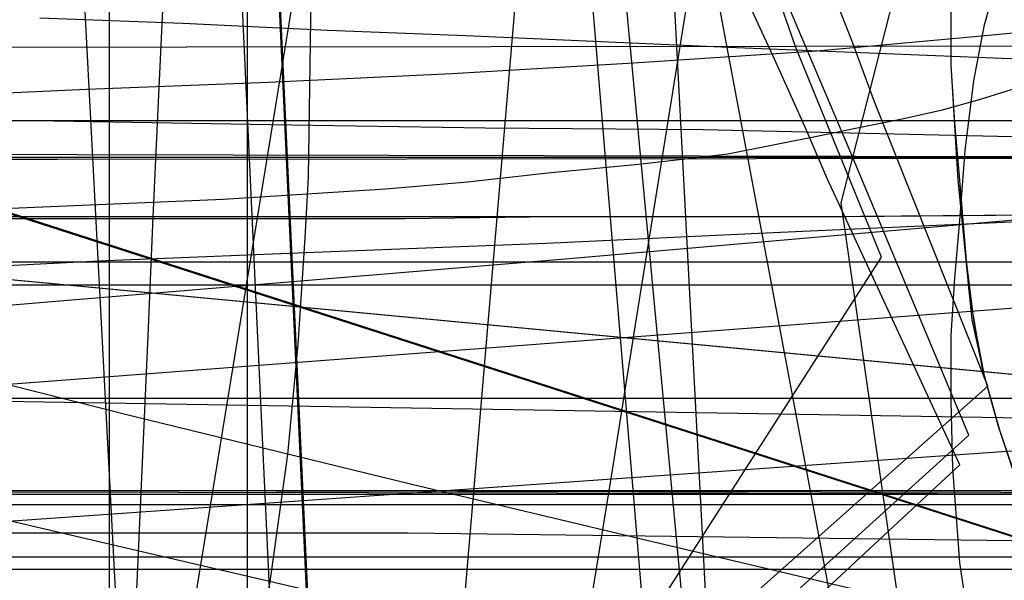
# Model space of a CAD drawing. Header units: millimetres. Extents: x 0 to 1231, y -1 to 564.
# Tile 129 of 163: x 100 to 156, y 64 to 96. Entities that reach past the tile are written whole.
import ezdxf

# ---------------------------------------------------------------- set-up
doc = ezdxf.new("R2010")
doc.units = ezdxf.units.MM
doc.layers.add('1', color=7, linetype='Continuous')

# ---------------------------------------------------------------- blocks, each defined once
blk = doc.blocks.new('PART001')
at = {"layer": '1'}
blk.add_lwpolyline([(763.1, 0), (763.1, 64.3), (0, 64.3), (0, 0)], close=True, dxfattribs=at)
blk = doc.blocks.new('PART006')
at = {"layer": '1'}
blk.add_lwpolyline([(176.1, 0), (176.1, 81.9), (0, 81.9), (0, 0)], close=True, dxfattribs=at)
blk = doc.blocks.new('PART008')
at = {"layer": '1'}
blk.add_lwpolyline([(196.6, 0), (196.6, 68.8), (0, 68.8), (0, 0)], close=True, dxfattribs=at)
blk = doc.blocks.new('PART010')
at = {"layer": '1'}
blk.add_lwpolyline([(173.9, 0.1), (174, 68.6), (0.4, 68.9), (0, 0)], close=True, dxfattribs=at)
blk = doc.blocks.new('PART015')
at = {"layer": '1'}
blk.add_lwpolyline([(281, 0), (289, 23.6), (7.3, 114.3), (0, 90.5)], close=True, dxfattribs=at)
blk = doc.blocks.new('PART017')
at = {"layer": '1'}
blk.add_lwpolyline([(737.9, 0), (737.9, 64.3), (0, 64.3), (0, 0)], close=True, dxfattribs=at)
blk = doc.blocks.new('PART021')
at = {"layer": '1'}
blk.add_lwpolyline([(0, 81.9), (0, 0), (176.1, 0), (176.1, 81.9)], close=True, dxfattribs=at)
blk = doc.blocks.new('PART025')
at = {"layer": '1'}
blk.add_lwpolyline([(44.6, 0), (96.8, 0), (104.9, 2.3), (137.9, 9), (147.5, 10.9), (147.5, 56.2), (124.3, 179.8), (114.6, 181.7), (62.4, 181.7), (39.2, 164.7), (1.4, 164.7), (0, 155.4), (0, 110.2), (20.1, 1.2)], close=True, dxfattribs=at)
blk = doc.blocks.new('PART026')
at = {"layer": '1'}
blk.add_lwpolyline([(116.7, 8.6), (108.7, 180.7), (15.8, 180.4), (0, 164.8), (9.5, 0)], close=True, dxfattribs=at)
blk = doc.blocks.new('PART032')
at = {"layer": '1'}
blk.add_lwpolyline([(627.5, 0), (627.5, 74.1), (0, 74.1), (0, 0)], close=True, dxfattribs=at)
blk = doc.blocks.new('PART037')
at = {"layer": '1'}
blk.add_lwpolyline([(174.5, 87.9), (85.3, 88.1)], dxfattribs=at)
blk = doc.blocks.new('PART041')
at = {"layer": '1'}
blk.add_lwpolyline([(157.5, 84.6), (145.6, 84.5), (130.5, 84.5), (121.9, 84.4), (86.3, 84.4)], dxfattribs=at)
blk = doc.blocks.new('PART043')
at = {"layer": '1'}
blk.add_lwpolyline([(218.1, 0.2), (218.3, 68.6), (0.4, 69), (0, 0)], close=True, dxfattribs=at)
blk = doc.blocks.new('PART045')
at = {"layer": '1'}
blk.add_lwpolyline([(395, 276), (337.1, 272.6), (279.2, 269.7), (221.2, 267.4), (164.8, 265.9), (163.3, 262.9), (161.8, 265.8), (122.7, 265.3), (82, 265.1), (0.7, 265.3), (0, 65.8), (81.4, 66.4), (122.1, 66.4), (161.3, 65.9), (162.8, 68.8), (164.2, 65.8), (200.5, 64.4), (238.3, 62.6), (313.9, 58.2), (389.4, 53)], dxfattribs=at)
blk = doc.blocks.new('PART049')
at = {"layer": '1'}
blk.add_lwpolyline([(218.2, 0.1), (218.3, 68.6), (0.4, 69), (0, 0)], close=True, dxfattribs=at)
blk = doc.blocks.new('PART050')
at = {"layer": '1'}
blk.add_lwpolyline([(0.3, 80.6), (3.2, 79), (0.2, 77.6), (0.2, 16.3), (3.2, 14.8), (0.2, 13.3), (0, 0), (88.9, 0.4), (90.4, 3.4), (91.8, 0.4), (178.2, 0.8), (178.6, 14.5), (175.7, 16), (178.7, 17.5), (178.7, 78.6), (175.7, 80.1), (178.7, 81.5), (179.1, 94.3), (92, 94.2), (90.5, 91.2), (89, 94.1), (0.7, 93.8)], close=True, dxfattribs=at)
blk = doc.blocks.new('PART052')
at = {"layer": '1'}
blk.add_lwpolyline([(182.1, 74.5), (173.4, 80.6), (0, 80.6), (0, 0), (182.6, 0)], close=True, dxfattribs=at)
blk = doc.blocks.new('PART056')
at = {"layer": '1'}
blk.add_lwpolyline([(201.1, 48.4), (201.4, 52.4), (201.4, 52.6), (201.6, 56.3), (201.7, 60.2), (201.9, 68.1), (202, 71.2), (28.4, 87.6), (0, 62.5), (15.9, 45.3), (20.2, 43.8), (15.9, 42.3), (0, 25.2), (28.4, 0), (202, 16.5), (201.4, 35.1), (200.9, 42.3), (197.8, 43.8), (200.9, 45.3)], close=True, dxfattribs=at)
blk = doc.blocks.new('PART057')
at = {"layer": '1'}
blk.add_lwpolyline([(173.9, 0.1), (174.1, 68.6), (0.4, 68.9), (0, 0)], close=True, dxfattribs=at)
blk = doc.blocks.new('PART064')
at = {"layer": '1'}
blk.add_lwpolyline([(0.3, 80.6), (3.2, 79), (0.2, 77.6), (0.3, 16.2), (3.2, 14.7), (0.2, 13.3), (0, 0), (88.9, 0.4), (90.3, 3.4), (91.8, 0.4), (178.2, 0.8), (178.6, 14.5), (175.7, 16), (178.6, 17.5), (178.6, 78.6), (175.7, 80.1), (178.7, 81.5), (179.1, 94.3), (92, 94.2), (90.5, 91.2), (89, 94.1), (0.7, 93.8)], close=True, dxfattribs=at)
blk = doc.blocks.new('PART065')
at = {"layer": '1'}
blk.add_lwpolyline([(7.3, 114.4), (0, 90.5), (280.9, 0), (289, 23.6)], close=True, dxfattribs=at)
blk = doc.blocks.new('PART066')
at = {"layer": '1'}
blk.add_lwpolyline([(222.1, 87.9), (102, 87.8), (93.4, 87.8)], dxfattribs=at)
blk = doc.blocks.new('PART071')
at = {"layer": '1'}
blk.add_lwpolyline([(201.1, 48.4), (201.4, 52.4), (201.4, 52.6), (201.6, 56.3), (201.7, 60.2), (201.9, 68.1), (201.9, 71.2), (28.4, 87.6), (0, 62.5), (15.9, 45.3), (20.2, 43.8), (15.9, 42.4), (0, 25.2), (28.4, 0), (201.9, 16.4), (201.4, 35.1), (200.9, 42.4), (197.8, 43.8), (200.9, 45.3)], close=True, dxfattribs=at)
blk = doc.blocks.new('PART074')
at = {"layer": '1'}
blk.add_lwpolyline([(281, 0), (289, 23.6), (7.3, 114.3), (0, 90.5)], close=True, dxfattribs=at)
blk = doc.blocks.new('PART075')
at = {"layer": '1'}
blk.add_lwpolyline([(7.3, 114.3), (0, 90.5), (281, 0), (289, 23.6)], close=True, dxfattribs=at)
blk = doc.blocks.new('PART076')
at = {"layer": '1'}
blk.add_lwpolyline([(116.7, 8.6), (108.7, 180.7), (15.8, 180.4), (0, 164.8), (9.5, 0)], close=True, dxfattribs=at)
blk = doc.blocks.new('PART080')
at = {"layer": '1'}
blk.add_lwpolyline([(235.4, 76.6), (0, 60.1), (2.6, 29.2), (12.7, 29.1), (13.8, 2), (41.9, 0.1), (43.4, 3), (44.8, 0), (71, 0.1), (102.8, 0.3), (134.5, 0.9), (141.8, 1.3), (153.9, 1.8), (158.7, 2.1)], dxfattribs=at)
blk = doc.blocks.new('PART081')
at = {"layer": '1'}
blk.add_lwpolyline([(196.5, 0), (196.5, 68.6), (0, 68.6), (0, 0)], close=True, dxfattribs=at)
blk = doc.blocks.new('PART089')
at = {"layer": '1'}
blk.add_lwpolyline([(215.6, 87.9), (91.3, 87.9)], dxfattribs=at)
blk = doc.blocks.new('PART090')
at = {"layer": '1'}
blk.add_lwpolyline([(211.2, 83.4), (0.3, 67.4), (0, 22.2), (9.8, 21.2), (9.7, 1.6), (29.9, 0.4), (31.5, 3.2), (32.8, 0.2), (42.6, 0), (54.6, 0.2), (83.8, 0.3), (110.1, 1.1), (136.8, 3.5), (146, 4.6), (155.2, 5.8), (164.4, 6.9)], dxfattribs=at)
blk = doc.blocks.new('PART094')
at = {"layer": '1'}
blk.add_lwpolyline([(196.6, 0), (196.6, 68.6), (0, 68.6), (0, 0)], close=True, dxfattribs=at)
blk = doc.blocks.new('PART098')
at = {"layer": '1'}
blk.add_lwpolyline([(99.8, 0.7), (128.8, 178.4), (126.2, 180.3), (129.3, 181.3), (133.1, 204.1), (41, 204.3), (31.1, 192.8), (0, 0)], close=True, dxfattribs=at)
blk = doc.blocks.new('PART106')
at = {"layer": '1'}
blk.add_lwpolyline([(108, 12.6), (98.8, 187.6), (95.8, 188.9), (98.7, 190.5), (98.6, 192.4), (97.5, 213.6), (12.8, 213.4), (0, 197.6), (10.4, 0)], close=True, dxfattribs=at)
blk = doc.blocks.new('PART108')
at = {"layer": '1'}
blk.add_lwpolyline([(157.9, 84.6), (147.2, 84.5), (89.4, 84.5)], dxfattribs=at)
blk = doc.blocks.new('PART110')
at = {"layer": '1'}
blk.add_lwpolyline([(216.9, 72), (3.1, 75.5), (0, 30.5), (9.7, 29.5), (8.4, 10), (25.5, 7.6), (32.2, 6.9), (33.9, 9.7), (35.2, 6.7), (57.7, 4.6), (98.9, 1.9), (118.4, 0.8), (121.5, 0.7), (129.3, 0.3), (135.6, 0.1), (138.7, 0.1), (143.4, 0), (152.8, 0), (159.3, 0.2)], dxfattribs=at)
blk = doc.blocks.new('PART113')
at = {"layer": '1'}
blk.add_lwpolyline([(176.1, 0), (176.1, 81.9), (0, 81.9), (0, 0)], close=True, dxfattribs=at)
blk = doc.blocks.new('PART117')
at = {"layer": '1'}
blk.add_lwpolyline([(112.9, 0), (112.9, 505.6), (15.4, 505.6), (0, 489.2), (0, 0)], close=True, dxfattribs=at)
blk = doc.blocks.new('PART118')
at = {"layer": '1'}
blk.add_lwpolyline([(112.9, 0), (112.9, 505.6), (15.4, 505.6), (0, 489.1), (0, 0)], close=True, dxfattribs=at)
blk = doc.blocks.new('PART123')
at = {"layer": '1'}
blk.add_lwpolyline([(118.9, 8.6), (108.8, 224.9), (15.9, 224.6), (0, 209.1), (12.1, 0)], close=True, dxfattribs=at)
blk = doc.blocks.new('PART125')
at = {"layer": '1'}
blk.add_lwpolyline([(118.8, 8.6), (108.8, 224.9), (15.8, 224.6), (0, 209.1), (12.1, 0)], close=True, dxfattribs=at)
blk = doc.blocks.new('PART136')
at = {"layer": '1'}
blk.add_lwpolyline([(96, 10), (99.9, 9.7), (104.8, 9.1), (109.5, 8.4), (113.8, 7.7), (115.8, 7.4), (117.6, 7.1), (142.3, 2.8), (135.7, 128.4)], dxfattribs=at)
blk = doc.blocks.new('PART137')
at = {"layer": '1'}
blk.add_lwpolyline([(13.2, 97.5), (20.1, 95.6), (27.3, 93.7), (34.7, 91.7), (42.3, 89.7), (50.1, 87.6), (57.9, 85.6), (73.9, 81.4), (77.1, 80.5), (90.1, 77.2), (106.3, 73.1), (122.3, 69.2), (136.1, 65.9), (149.7, 62.7), (176.6, 56.2)], dxfattribs=at)
blk = doc.blocks.new('PART139')
at = {"layer": '1'}
blk.add_lwpolyline([(98.5, 0.2), (109.7, 0.3), (116.8, 0.3), (120.4, 0.2), (136, 0.2), (159.2, 0), (150.9, 57.4), (146.9, 85.3), (167.5, 165.6)], dxfattribs=at)
blk = doc.blocks.new('PART140')
at = {"layer": '1'}
blk.add_lwpolyline([(94.4, 0), (101, 18.5), (102.1, 21.7), (102.9, 24.1), (103.8, 26.5), (105.6, 31.8), (109.4, 43.6), (110.5, 47.4), (112.5, 55), (114.2, 63.6), (115.2, 70.9), (115.8, 77.2), (116.2, 83.3), (116.4, 86.8), (116.6, 100.9)], dxfattribs=at)
blk = doc.blocks.new('PART143')
at = {"layer": '1'}
blk.add_lwpolyline([(87.6, 0), (103.6, 0), (103.7, 1.9), (103.8, 3.6), (103.9, 6.6), (104, 9), (104.1, 11.1), (104.2, 12.9), (104.3, 14.5), (104.4, 17.4), (104.5, 19.5), (104.6, 21.8), (104.6, 22.5), (104.8, 26.7), (105.1, 32.2), (105.4, 38), (105.7, 44.1), (106, 50.6), (106.3, 57.2), (106.6, 64), (107.2, 77.7), (107.5, 84.5), (107.8, 91.1), (108.1, 97.6)], dxfattribs=at)
blk = doc.blocks.new('PART144')
at = {"layer": '1'}
blk.add_lwpolyline([(0.2, 262), (0.2, 219.2), (0.1, 214.2), (0.1, 104.1), (0, 98.2), (0, 71.1), (3.9, 71.3), (7.6, 71.6), (14.7, 72.2), (21.4, 72.7), (28, 73.2), (38.3, 74.1), (49, 75), (59.7, 76), (70.6, 77), (101, 79.6), (131.1, 82.1), (161, 84.7), (191, 87.6), (201, 88.6), (211.1, 89.5), (221.1, 90.3), (231.2, 90.8), (243.8, 91)], dxfattribs=at)
blk = doc.blocks.new('PART146')
at = {"layer": '1'}
blk.add_lwpolyline([(105, 0), (105, 105), (0, 105), (0, 0)], close=True, dxfattribs=at)
blk = doc.blocks.new('PART147')
at = {"layer": '1'}
blk.add_lwpolyline([(34.3, 256), (0, 92.5), (4.5, 91.3), (14.1, 88.7), (19.2, 87.3), (29.6, 84.6), (40.4, 81.7), (51.5, 78.8), (73.9, 73.2), (85, 70.5), (95.4, 68), (105.7, 65.6), (125.9, 60.9), (150.4, 54.9), (167, 50.7), (175, 48.7), (199.7, 42.6), (224.5, 36.7), (241.3, 33)], dxfattribs=at)
blk = doc.blocks.new('PART155')
at = {"layer": '1'}
blk.add_lwpolyline([(201.2, 0), (201.2, 68), (0, 68), (0, 0)], close=True, dxfattribs=at)
blk = doc.blocks.new('PART162')
at = {"layer": '1'}
blk.add_lwpolyline([(195, 0), (195, 90), (0, 90), (0, 0)], close=True, dxfattribs=at)
blk = doc.blocks.new('PART163')
at = {"layer": '1'}
blk.add_lwpolyline([(92.2, 5.9), (100.4, 7.7), (105.2, 8.7), (109.7, 9.7), (114, 10.5), (117.8, 11.3), (139.4, 15.9), (124.3, 197.3)], dxfattribs=at)
blk = doc.blocks.new('PART165')
at = {"layer": '1'}
blk.add_lwpolyline([(0, 0), (697.5, 0), (697.5, 65), (0, 65)], close=True, dxfattribs=at)
blk = doc.blocks.new('PART175')
at = {"layer": '1'}
blk.add_lwpolyline([(12.2, 100.5), (11.6, 94.6), (10.7, 87.7), (9.6, 80.3), (8.5, 74), (7.6, 68.7), (6.8, 64.7), (6.1, 60.6), (4.9, 54.7), (4.4, 51.9), (3.9, 49.2), (0, 29), (71.2, 0), (155.3, 74.8), (148.8, 91.1), (147.5, 94.6), (145.5, 99.7)], dxfattribs=at)
blk = doc.blocks.new('PART180')
at = {"layer": '1'}
blk.add_lwpolyline([(158.1, 65.9), (156, 72.2), (155.1, 75.4), (154.5, 78.6), (154, 82.6), (153.7, 86.6), (153.4, 89.9), (153.2, 93.2), (153.2, 97), (153.4, 100.8), (153.7, 106.2), (154.1, 108.9), (154.6, 111.6), (155.3, 114), (156.2, 116.4), (157.9, 120.6)], dxfattribs=at)
blk = doc.blocks.new('PART181')
at = {"layer": '1'}
blk.add_lwpolyline([(101, 95.9), (109.2, 95.6), (117.5, 95.2), (125.4, 94.9), (140.9, 94.2), (156.1, 93.6), (170.8, 93.1)], dxfattribs=at)
blk = doc.blocks.new('PART182')
at = {"layer": '1'}
blk.add_lwpolyline([(0, 0), (570, 0), (570, 65), (0, 65)], close=True, dxfattribs=at)
blk = doc.blocks.new('PART197')
at = {"layer": '1'}
blk.add_lwpolyline([(157, 91.9), (154.8, 91.2), (152.6, 90.6), (150.4, 90.1), (147.9, 89.6), (145.5, 89.1), (142.9, 88.6), (140.4, 88.1), (137.8, 87.8), (135.3, 87.5), (130.1, 87), (125.5, 86.5), (120.8, 86.1), (111.5, 85.5), (102.1, 85.1), (97.5, 84.9)], dxfattribs=at)
blk = doc.blocks.new('PART198')
at = {"layer": '1'}
blk.add_lwpolyline([(98.8, 5.1), (102.5, 5.7), (105.9, 6.1), (124.1, 8.8), (126.9, 26.9), (127.7, 31.6), (128.5, 36.4), (129.3, 41.4), (130.1, 46.6), (131.3, 54.2), (132.5, 62), (133.8, 70), (135.1, 78.2), (140.4, 111.3)], dxfattribs=at)
blk = doc.blocks.new('PART201')
at = {"layer": '1'}
blk.add_lwpolyline([(18.7, 98.6), (19.7, 94.9), (21.4, 89.1), (22.8, 83.5), (24, 78.8), (25, 74.1), (25.7, 70.7), (26.8, 63.4), (27.2, 59.6), (27.4, 56), (27.6, 51.2), (27.7, 47.4), (27.7, 43.7), (27.9, 26.7), (96.5, 0), (149.2, 82.2), (144.3, 94.2), (143.5, 96.5)], dxfattribs=at)
blk = doc.blocks.new('PART207')
at = {"layer": '1'}
blk.add_lwpolyline([(157, 69.3), (155.9, 72.5), (155, 75.8), (154.2, 80.4), (153.7, 86.6), (153.4, 89.9), (153.2, 93.2), (153.2, 96.2), (153.3, 99.1), (153.5, 104.2), (153.7, 106.7), (154.1, 109.2), (155, 112.8), (156.2, 116.4), (158, 121.2)], dxfattribs=at)
blk = doc.blocks.new('PART208')
at = {"layer": '1'}
blk.add_lwpolyline([(0, 0), (675, 0), (675, 65), (0, 65)], close=True, dxfattribs=at)
blk = doc.blocks.new('PART215')
at = {"layer": '1'}
blk.add_lwpolyline([(158.6, 95.2), (154.3, 94.8), (145.5, 94), (135, 93.3), (124.6, 92.7), (114.1, 92.2), (103.7, 91.8), (92.8, 91.3)], dxfattribs=at)
blk = doc.blocks.new('PART222')
at = {"layer": '1'}
blk.add_lwpolyline([(95.7, 0.5), (113.8, 0.5), (116, 0.4), (143.7, 0.1), (138.1, 59.4), (121.9, 231.9)], dxfattribs=at)
blk = doc.blocks.new('PART224')
at = {"layer": '1'}
blk.add_lwpolyline([(12.9, 101), (12.5, 94.4), (12.1, 89.1), (11.6, 82.5), (10.9, 75.6), (10.1, 70), (9.5, 65.1), (8.4, 57.8), (7.6, 52.4), (6.9, 47.4), (3.9, 27.7), (74.8, 0), (154.2, 72), (147.4, 88.3), (146, 91.6), (144, 96.3)], dxfattribs=at)
blk = doc.blocks.new('PART227')
at = {"layer": '1'}
blk.add_lwpolyline([(158.1, 65.9), (156, 72.2), (155.1, 75.4), (154.4, 78.6), (153.6, 86.6), (153.2, 93.2), (153.2, 97), (153.3, 100.8), (153.7, 106.2), (154.1, 108.9), (154.6, 111.6), (156.1, 116.4), (157.8, 120.6)], dxfattribs=at)
blk = doc.blocks.new('PART228')
at = {"layer": '1'}
blk.add_lwpolyline([(92.7, 81.4), (104.8, 82), (117.2, 82.5), (130, 83), (143, 83.6), (156.2, 84.2), (169.6, 84.8)], dxfattribs=at)
blk = doc.blocks.new('PART231')
at = {"layer": '1'}
blk.add_lwpolyline([(0, 326.5), (1.4, 88.9), (6.3, 89.1), (11.6, 89.2), (17.1, 89.3), (22.9, 89.4), (29, 89.6), (35.2, 89.7), (48.2, 89.9), (61.6, 90), (75.2, 90.1), (88.6, 90.1), (101.8, 90), (114.2, 89.8), (126.5, 89.6), (139, 89.5), (156.7, 89.1), (174.3, 88.6), (190.2, 88.3), (206.1, 88.1), (237.2, 87.4)], dxfattribs=at)
blk = doc.blocks.new('PART234')
at = {"layer": '1'}
blk.add_lwpolyline([(0, 0), (583.1, 0), (583.1, 65), (0, 65)], close=True, dxfattribs=at)
blk = doc.blocks.new('PART239')
at = {"layer": '1'}
blk.add_lwpolyline([(201.2, 0), (201.2, 68), (0, 68), (0, 0)], close=True, dxfattribs=at)
blk = doc.blocks.new('PART241')
at = {"layer": '1'}
blk.add_lwpolyline([(97, 0.1), (120, 0), (124.4, 51.7), (139, 223.2)], dxfattribs=at)
blk = doc.blocks.new('PART245')
at = {"layer": '1'}
blk.add_lwpolyline([(13.7, 99.2), (13.8, 95.2), (13.7, 91.8), (13.5, 86.3), (13.3, 81.8), (13, 76.3), (12.6, 70.6), (12.1, 65.9), (11.6, 61.7), (10.9, 55.6), (10.4, 51.1), (9.9, 46.8), (7.5, 27.5), (78.1, 0), (153.7, 70.3), (146.1, 86.7), (144.9, 89.5), (143.1, 93.5), (141.3, 97.4)], dxfattribs=at)
blk = doc.blocks.new('PART248')
at = {"layer": '1'}
blk.add_lwpolyline([(157.8, 50.3), (156.2, 54.5), (155.3, 56.9), (154.6, 59.3), (154.1, 62), (153.7, 64.7), (153.3, 70.1), (153.2, 73.9), (153.2, 77.7), (153.4, 81), (153.7, 84.3), (154, 88.3), (154.5, 92.3), (155.1, 95.5), (156, 98.7), (158.1, 105.1)], dxfattribs=at)

msp = doc.modelspace()

# ---------------------------------------------------------------- block references
for name in ['PART140', 'PART175', 'PART117', 'PART118', 'PART224', 'PART201', 'PART181', 'PART245', 'PART231', 'PART045', 'PART228', 'PART144', 'PART137', 'PART147', 'PART163', 'PART222', 'PART241', 'PART198', 'PART123', 'PART125', 'PART106', 'PART098', 'PART136', 'PART025', 'PART026', 'PART076', 'PART139', 'PART180', 'PART207', 'PART227', 'PART248', 'PART143', 'PART065', 'PART015', 'PART074', 'PART075', 'PART215', 'PART197', 'PART146', 'PART066', 'PART037', 'PART089', 'PART050', 'PART064', 'PART041', 'PART162', 'PART108', 'PART056', 'PART071', 'PART090', 'PART006', 'PART021', 'PART113', 'PART052', 'PART080', 'PART110', 'PART032', 'PART043', 'PART049', 'PART010', 'PART057', 'PART008', 'PART081', 'PART094', 'PART155', 'PART239', 'PART165', 'PART182', 'PART208', 'PART234', 'PART001', 'PART017']:
    msp.add_blockref(name, (0, 0))

doc.saveas('drawing.dxf')
